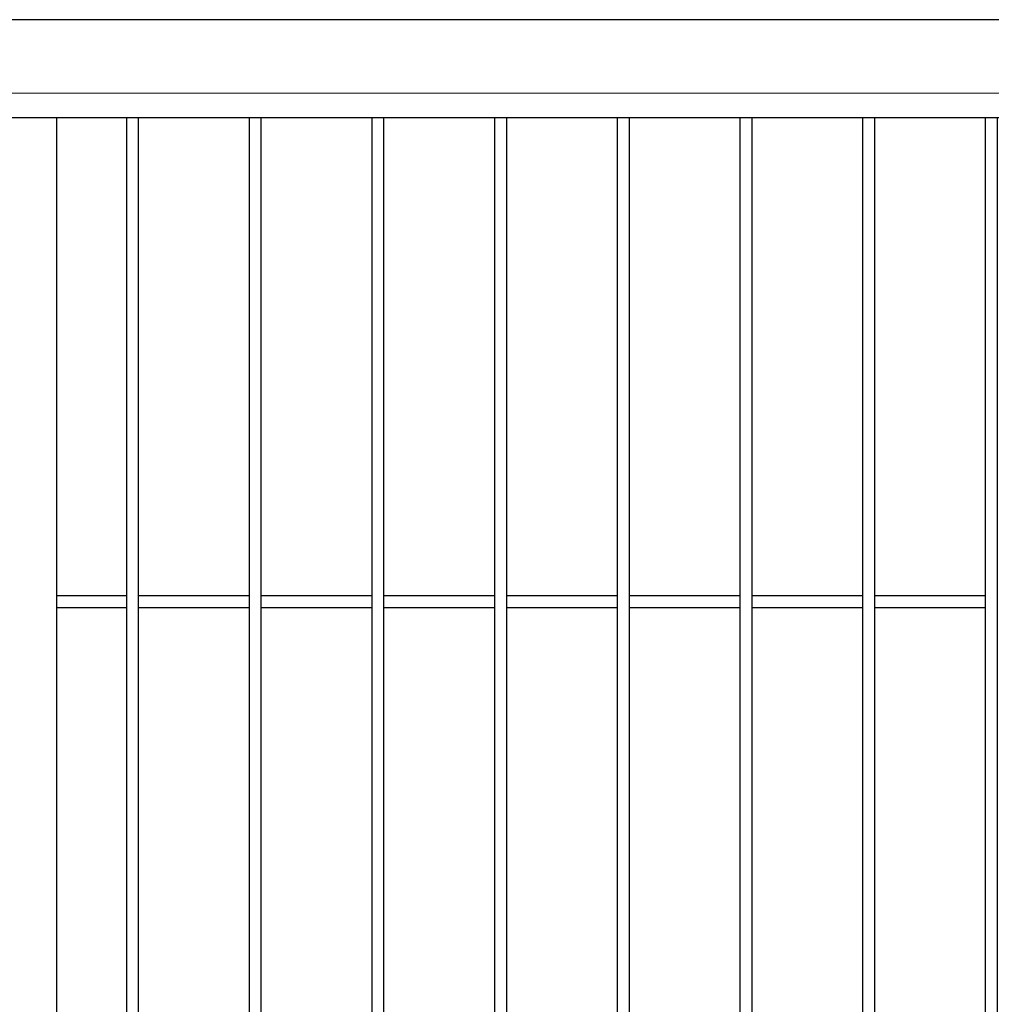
# Model space of a CAD drawing. Header units: inches. Extents: x 1156 to 71303, y -52654 to 51.
# Tile 23 of 217: x 60152 to 60192, y -51176 to -51136. Entities that reach past the tile are written whole.
import ezdxf

# ---------------------------------------------------------------- set-up
doc = ezdxf.new("R2010")
doc.units = ezdxf.units.IN
doc.header["$MEASUREMENT"] = 0
doc.layers.get('0').update_dxf_attribs({"lineweight": 0})
doc.layers.add('AW OGRODZENIA', color=253, linetype='Continuous')

msp = doc.modelspace()

# ---------------------------------------------------------------- linework, layer by layer
at = {"linetype": 'Continuous', "ltscale": 12}
msp.add_lwpolyline([(60084.214, -51288.638), (60384.214, -51288.638), (60384.214, -51138.638), (60084.214, -51138.638)], close=True, dxfattribs=at)
at = {"layer": 'AW OGRODZENIA'}
for p, q in [((60233.766, -51135.638), (60094.266, -51135.638)), ((60229.766, -51139.638), (60098.266, -51139.638)), ((60153.516, -51139.638), (60153.516, -51276.638)), ((60153.516, -51159.099), (60156.368, -51159.099)), ((60153.516, -51159.099), (60156.368, -51159.099)), ((60153.516, -51159.099), (60156.368, -51159.099)), ((60153.516, -51159.099), (60156.368, -51159.099)), ((60153.516, -51159.099), (60156.368, -51159.099)), ((60153.516, -51159.099), (60156.368, -51159.099)), ((60153.516, -51159.099), (60156.368, -51159.099)), ((60153.516, -51159.099), (60156.368, -51159.099)), ((60153.516, -51159.099), (60156.368, -51159.099)), ((60153.516, -51159.099), (60156.368, -51159.099)), ((60153.516, -51159.099), (60156.368, -51159.099)), ((60153.516, -51159.099), (60156.368, -51159.099)), ((60153.516, -51159.099), (60156.368, -51159.099)), ((60153.516, -51159.099), (60156.368, -51159.099)), ((60153.516, -51159.099), (60156.368, -51159.099)), ((60153.516, -51159.099), (60156.368, -51159.099)), ((60153.516, -51159.099), (60156.368, -51159.099)), ((60153.516, -51159.099), (60156.368, -51159.099)), ((60153.516, -51159.099), (60156.368, -51159.099)), ((60153.516, -51159.099), (60156.368, -51159.099)), ((60153.516, -51159.099), (60156.368, -51159.099)), ((60153.516, -51159.099), (60156.368, -51159.099)), ((60153.516, -51159.099), (60156.368, -51159.099)), ((60153.516, -51159.099), (60156.368, -51159.099)), ((60153.516, -51159.099), (60156.368, -51159.099)), ((60156.864, -51159.099), (60161.368, -51159.099)), ((60156.864, -51159.099), (60161.368, -51159.099)), ((60156.864, -51159.099), (60161.368, -51159.099)), ((60156.864, -51159.099), (60161.368, -51159.099)), ((60156.864, -51159.099), (60161.368, -51159.099)), ((60156.864, -51159.099), (60161.368, -51159.099)), ((60156.864, -51159.099), (60161.368, -51159.099)), ((60156.864, -51159.099), (60161.368, -51159.099)), ((60156.864, -51159.099), (60161.368, -51159.099)), ((60156.864, -51159.099), (60161.368, -51159.099)), ((60156.864, -51159.099), (60161.368, -51159.099)), ((60156.864, -51159.099), (60161.368, -51159.099)), ((60156.864, -51159.099), (60161.368, -51159.099)), ((60156.864, -51159.099), (60161.368, -51159.099)), ((60156.864, -51159.099), (60161.368, -51159.099)), ((60156.864, -51159.099), (60161.368, -51159.099)), ((60156.864, -51159.099), (60161.368, -51159.099)), ((60156.864, -51159.099), (60161.368, -51159.099)), ((60156.864, -51159.099), (60161.368, -51159.099)), ((60156.864, -51159.099), (60161.368, -51159.099)), ((60156.864, -51159.099), (60161.368, -51159.099)), ((60156.864, -51159.099), (60161.368, -51159.099)), ((60156.864, -51159.099), (60161.368, -51159.099)), ((60156.864, -51159.099), (60161.368, -51159.099)), ((60156.864, -51159.099), (60161.368, -51159.099)), ((60161.864, -51159.099), (60166.368, -51159.099)), ((60161.864, -51159.099), (60166.368, -51159.099)), ((60161.864, -51159.099), (60166.368, -51159.099)), ((60161.864, -51159.099), (60166.368, -51159.099)), ((60161.864, -51159.099), (60166.368, -51159.099)), ((60161.864, -51159.099), (60166.368, -51159.099)), ((60161.864, -51159.099), (60166.368, -51159.099)), ((60161.864, -51159.099), (60166.368, -51159.099)), ((60161.864, -51159.099), (60166.368, -51159.099)), ((60161.864, -51159.099), (60166.368, -51159.099)), ((60161.864, -51159.099), (60166.368, -51159.099)), ((60161.864, -51159.099), (60166.368, -51159.099)), ((60161.864, -51159.099), (60166.368, -51159.099)), ((60161.864, -51159.099), (60166.368, -51159.099)), ((60161.864, -51159.099), (60166.368, -51159.099)), ((60161.864, -51159.099), (60166.368, -51159.099)), ((60161.864, -51159.099), (60166.368, -51159.099)), ((60161.864, -51159.099), (60166.368, -51159.099)), ((60161.864, -51159.099), (60166.368, -51159.099)), ((60161.864, -51159.099), (60166.368, -51159.099)), ((60161.864, -51159.099), (60166.368, -51159.099)), ((60161.864, -51159.099), (60166.368, -51159.099)), ((60161.864, -51159.099), (60166.368, -51159.099)), ((60161.864, -51159.099), (60166.368, -51159.099)), ((60161.864, -51159.099), (60166.368, -51159.099)), ((60166.864, -51159.099), (60171.368, -51159.099)), ((60166.864, -51159.099), (60171.368, -51159.099)), ((60166.864, -51159.099), (60171.368, -51159.099)), ((60166.864, -51159.099), (60171.368, -51159.099)), ((60166.864, -51159.099), (60171.368, -51159.099)), ((60166.864, -51159.099), (60171.368, -51159.099)), ((60166.864, -51159.099), (60171.368, -51159.099)), ((60166.864, -51159.099), (60171.368, -51159.099)), ((60166.864, -51159.099), (60171.368, -51159.099)), ((60166.864, -51159.099), (60171.368, -51159.099)), ((60166.864, -51159.099), (60171.368, -51159.099)), ((60166.864, -51159.099), (60171.368, -51159.099)), ((60166.864, -51159.099), (60171.368, -51159.099)), ((60166.864, -51159.099), (60171.368, -51159.099)), ((60166.864, -51159.099), (60171.368, -51159.099)), ((60166.864, -51159.099), (60171.368, -51159.099)), ((60166.864, -51159.099), (60171.368, -51159.099)), ((60166.864, -51159.099), (60171.368, -51159.099)), ((60166.864, -51159.099), (60171.368, -51159.099)), ((60166.864, -51159.099), (60171.368, -51159.099)), ((60166.864, -51159.099), (60171.368, -51159.099)), ((60166.864, -51159.099), (60171.368, -51159.099)), ((60166.864, -51159.099), (60171.368, -51159.099)), ((60166.864, -51159.099), (60171.368, -51159.099)), ((60166.864, -51159.099), (60171.368, -51159.099)), ((60171.864, -51159.099), (60176.368, -51159.099)), ((60171.864, -51159.099), (60176.368, -51159.099)), ((60171.864, -51159.099), (60176.368, -51159.099)), ((60171.864, -51159.099), (60176.368, -51159.099)), ((60171.864, -51159.099), (60176.368, -51159.099)), ((60171.864, -51159.099), (60176.368, -51159.099)), ((60171.864, -51159.099), (60176.368, -51159.099)), ((60171.864, -51159.099), (60176.368, -51159.099)), ((60171.864, -51159.099), (60176.368, -51159.099)), ((60171.864, -51159.099), (60176.368, -51159.099)), ((60171.864, -51159.099), (60176.368, -51159.099)), ((60171.864, -51159.099), (60176.368, -51159.099)), ((60171.864, -51159.099), (60176.368, -51159.099)), ((60171.864, -51159.099), (60176.368, -51159.099)), ((60171.864, -51159.099), (60176.368, -51159.099)), ((60171.864, -51159.099), (60176.368, -51159.099)), ((60171.864, -51159.099), (60176.368, -51159.099)), ((60171.864, -51159.099), (60176.368, -51159.099)), ((60171.864, -51159.099), (60176.368, -51159.099)), ((60171.864, -51159.099), (60176.368, -51159.099)), ((60171.864, -51159.099), (60176.368, -51159.099)), ((60171.864, -51159.099), (60176.368, -51159.099)), ((60171.864, -51159.099), (60176.368, -51159.099)), ((60171.864, -51159.099), (60176.368, -51159.099)), ((60171.864, -51159.099), (60176.368, -51159.099)), ((60176.864, -51159.099), (60181.368, -51159.099)), ((60176.864, -51159.099), (60181.368, -51159.099)), ((60176.864, -51159.099), (60181.368, -51159.099)), ((60176.864, -51159.099), (60181.368, -51159.099)), ((60176.864, -51159.099), (60181.368, -51159.099)), ((60176.864, -51159.099), (60181.368, -51159.099)), ((60176.864, -51159.099), (60181.368, -51159.099)), ((60176.864, -51159.099), (60181.368, -51159.099)), ((60176.864, -51159.099), (60181.368, -51159.099)), ((60176.864, -51159.099), (60181.368, -51159.099)), ((60176.864, -51159.099), (60181.368, -51159.099)), ((60176.864, -51159.099), (60181.368, -51159.099)), ((60176.864, -51159.099), (60181.368, -51159.099)), ((60176.864, -51159.099), (60181.368, -51159.099)), ((60176.864, -51159.099), (60181.368, -51159.099)), ((60176.864, -51159.099), (60181.368, -51159.099)), ((60176.864, -51159.099), (60181.368, -51159.099)), ((60176.864, -51159.099), (60181.368, -51159.099)), ((60176.864, -51159.099), (60181.368, -51159.099)), ((60176.864, -51159.099), (60181.368, -51159.099)), ((60176.864, -51159.099), (60181.368, -51159.099)), ((60176.864, -51159.099), (60181.368, -51159.099)), ((60176.864, -51159.099), (60181.368, -51159.099)), ((60176.864, -51159.099), (60181.368, -51159.099)), ((60176.864, -51159.099), (60181.368, -51159.099)), ((60181.864, -51159.099), (60186.368, -51159.099)), ((60181.864, -51159.099), (60186.368, -51159.099)), ((60181.864, -51159.099), (60186.368, -51159.099)), ((60181.864, -51159.099), (60186.368, -51159.099)), ((60181.864, -51159.099), (60186.368, -51159.099)), ((60181.864, -51159.099), (60186.368, -51159.099)), ((60181.864, -51159.099), (60186.368, -51159.099)), ((60181.864, -51159.099), (60186.368, -51159.099)), ((60181.864, -51159.099), (60186.368, -51159.099)), ((60181.864, -51159.099), (60186.368, -51159.099)), ((60181.864, -51159.099), (60186.368, -51159.099)), ((60181.864, -51159.099), (60186.368, -51159.099)), ((60181.864, -51159.099), (60186.368, -51159.099)), ((60181.864, -51159.099), (60186.368, -51159.099)), ((60181.864, -51159.099), (60186.368, -51159.099)), ((60181.864, -51159.099), (60186.368, -51159.099)), ((60181.864, -51159.099), (60186.368, -51159.099)), ((60181.864, -51159.099), (60186.368, -51159.099)), ((60181.864, -51159.099), (60186.368, -51159.099)), ((60181.864, -51159.099), (60186.368, -51159.099)), ((60181.864, -51159.099), (60186.368, -51159.099)), ((60181.864, -51159.099), (60186.368, -51159.099)), ((60181.864, -51159.099), (60186.368, -51159.099)), ((60181.864, -51159.099), (60186.368, -51159.099)), ((60181.864, -51159.099), (60186.368, -51159.099)), ((60186.864, -51159.099), (60191.368, -51159.099)), ((60186.864, -51159.099), (60191.368, -51159.099)), ((60186.864, -51159.099), (60191.368, -51159.099)), ((60186.864, -51159.099), (60191.368, -51159.099)), ((60186.864, -51159.099), (60191.368, -51159.099)), ((60186.864, -51159.099), (60191.368, -51159.099)), ((60186.864, -51159.099), (60191.368, -51159.099)), ((60186.864, -51159.099), (60191.368, -51159.099)), ((60186.864, -51159.099), (60191.368, -51159.099)), ((60186.864, -51159.099), (60191.368, -51159.099)), ((60186.864, -51159.099), (60191.368, -51159.099)), ((60186.864, -51159.099), (60191.368, -51159.099)), ((60186.864, -51159.099), (60191.368, -51159.099)), ((60186.864, -51159.099), (60191.368, -51159.099)), ((60186.864, -51159.099), (60191.368, -51159.099)), ((60186.864, -51159.099), (60191.368, -51159.099)), ((60186.864, -51159.099), (60191.368, -51159.099)), ((60186.864, -51159.099), (60191.368, -51159.099)), ((60186.864, -51159.099), (60191.368, -51159.099)), ((60186.864, -51159.099), (60191.368, -51159.099)), ((60186.864, -51159.099), (60191.368, -51159.099)), ((60186.864, -51159.099), (60191.368, -51159.099)), ((60186.864, -51159.099), (60191.368, -51159.099)), ((60186.864, -51159.099), (60191.368, -51159.099)), ((60186.864, -51159.099), (60191.368, -51159.099)), ((60153.516, -51159.599), (60156.368, -51159.599)), ((60153.516, -51159.599), (60156.368, -51159.599)), ((60153.516, -51159.599), (60156.368, -51159.599)), ((60153.516, -51159.599), (60156.368, -51159.599)), ((60153.516, -51159.599), (60156.368, -51159.599)), ((60153.516, -51159.599), (60156.368, -51159.599)), ((60153.516, -51159.599), (60156.368, -51159.599)), ((60153.516, -51159.599), (60156.368, -51159.599)), ((60153.516, -51159.599), (60156.368, -51159.599)), ((60153.516, -51159.599), (60156.368, -51159.599)), ((60153.516, -51159.599), (60156.368, -51159.599)), ((60153.516, -51159.599), (60156.368, -51159.599)), ((60153.516, -51159.599), (60156.368, -51159.599)), ((60153.516, -51159.599), (60156.368, -51159.599)), ((60153.516, -51159.599), (60156.368, -51159.599)), ((60153.516, -51159.599), (60156.368, -51159.599)), ((60153.516, -51159.599), (60156.368, -51159.599)), ((60153.516, -51159.599), (60156.368, -51159.599)), ((60153.516, -51159.599), (60156.368, -51159.599)), ((60153.516, -51159.599), (60156.368, -51159.599)), ((60153.516, -51159.599), (60156.368, -51159.599)), ((60153.516, -51159.599), (60156.368, -51159.599)), ((60153.516, -51159.599), (60156.368, -51159.599)), ((60153.516, -51159.599), (60156.368, -51159.599)), ((60153.516, -51159.599), (60156.368, -51159.599)), ((60156.864, -51159.599), (60161.368, -51159.599)), ((60156.864, -51159.599), (60161.368, -51159.599)), ((60156.864, -51159.599), (60161.368, -51159.599)), ((60156.864, -51159.599), (60161.368, -51159.599)), ((60156.864, -51159.599), (60161.368, -51159.599)), ((60156.864, -51159.599), (60161.368, -51159.599)), ((60156.864, -51159.599), (60161.368, -51159.599)), ((60156.864, -51159.599), (60161.368, -51159.599)), ((60156.864, -51159.599), (60161.368, -51159.599)), ((60156.864, -51159.599), (60161.368, -51159.599)), ((60156.864, -51159.599), (60161.368, -51159.599)), ((60156.864, -51159.599), (60161.368, -51159.599)), ((60156.864, -51159.599), (60161.368, -51159.599)), ((60156.864, -51159.599), (60161.368, -51159.599)), ((60156.864, -51159.599), (60161.368, -51159.599)), ((60156.864, -51159.599), (60161.368, -51159.599)), ((60156.864, -51159.599), (60161.368, -51159.599)), ((60156.864, -51159.599), (60161.368, -51159.599)), ((60156.864, -51159.599), (60161.368, -51159.599)), ((60156.864, -51159.599), (60161.368, -51159.599)), ((60156.864, -51159.599), (60161.368, -51159.599)), ((60156.864, -51159.599), (60161.368, -51159.599)), ((60156.864, -51159.599), (60161.368, -51159.599)), ((60156.864, -51159.599), (60161.368, -51159.599)), ((60156.864, -51159.599), (60161.368, -51159.599)), ((60161.864, -51159.599), (60166.368, -51159.599)), ((60161.864, -51159.599), (60166.368, -51159.599)), ((60161.864, -51159.599), (60166.368, -51159.599)), ((60161.864, -51159.599), (60166.368, -51159.599)), ((60161.864, -51159.599), (60166.368, -51159.599)), ((60161.864, -51159.599), (60166.368, -51159.599)), ((60161.864, -51159.599), (60166.368, -51159.599)), ((60161.864, -51159.599), (60166.368, -51159.599)), ((60161.864, -51159.599), (60166.368, -51159.599)), ((60161.864, -51159.599), (60166.368, -51159.599)), ((60161.864, -51159.599), (60166.368, -51159.599)), ((60161.864, -51159.599), (60166.368, -51159.599)), ((60161.864, -51159.599), (60166.368, -51159.599)), ((60161.864, -51159.599), (60166.368, -51159.599)), ((60161.864, -51159.599), (60166.368, -51159.599)), ((60161.864, -51159.599), (60166.368, -51159.599)), ((60161.864, -51159.599), (60166.368, -51159.599)), ((60161.864, -51159.599), (60166.368, -51159.599)), ((60161.864, -51159.599), (60166.368, -51159.599)), ((60161.864, -51159.599), (60166.368, -51159.599)), ((60161.864, -51159.599), (60166.368, -51159.599)), ((60161.864, -51159.599), (60166.368, -51159.599)), ((60161.864, -51159.599), (60166.368, -51159.599)), ((60161.864, -51159.599), (60166.368, -51159.599)), ((60161.864, -51159.599), (60166.368, -51159.599)), ((60166.864, -51159.599), (60171.368, -51159.599)), ((60166.864, -51159.599), (60171.368, -51159.599)), ((60166.864, -51159.599), (60171.368, -51159.599)), ((60166.864, -51159.599), (60171.368, -51159.599)), ((60166.864, -51159.599), (60171.368, -51159.599)), ((60166.864, -51159.599), (60171.368, -51159.599)), ((60166.864, -51159.599), (60171.368, -51159.599)), ((60166.864, -51159.599), (60171.368, -51159.599)), ((60166.864, -51159.599), (60171.368, -51159.599)), ((60166.864, -51159.599), (60171.368, -51159.599)), ((60166.864, -51159.599), (60171.368, -51159.599)), ((60166.864, -51159.599), (60171.368, -51159.599)), ((60166.864, -51159.599), (60171.368, -51159.599)), ((60166.864, -51159.599), (60171.368, -51159.599)), ((60166.864, -51159.599), (60171.368, -51159.599)), ((60166.864, -51159.599), (60171.368, -51159.599)), ((60166.864, -51159.599), (60171.368, -51159.599)), ((60166.864, -51159.599), (60171.368, -51159.599)), ((60166.864, -51159.599), (60171.368, -51159.599)), ((60166.864, -51159.599), (60171.368, -51159.599)), ((60166.864, -51159.599), (60171.368, -51159.599)), ((60166.864, -51159.599), (60171.368, -51159.599)), ((60166.864, -51159.599), (60171.368, -51159.599)), ((60166.864, -51159.599), (60171.368, -51159.599)), ((60166.864, -51159.599), (60171.368, -51159.599)), ((60171.864, -51159.599), (60176.368, -51159.599)), ((60171.864, -51159.599), (60176.368, -51159.599)), ((60171.864, -51159.599), (60176.368, -51159.599)), ((60171.864, -51159.599), (60176.368, -51159.599)), ((60171.864, -51159.599), (60176.368, -51159.599)), ((60171.864, -51159.599), (60176.368, -51159.599)), ((60171.864, -51159.599), (60176.368, -51159.599)), ((60171.864, -51159.599), (60176.368, -51159.599)), ((60171.864, -51159.599), (60176.368, -51159.599)), ((60171.864, -51159.599), (60176.368, -51159.599)), ((60171.864, -51159.599), (60176.368, -51159.599)), ((60171.864, -51159.599), (60176.368, -51159.599)), ((60171.864, -51159.599), (60176.368, -51159.599)), ((60171.864, -51159.599), (60176.368, -51159.599)), ((60171.864, -51159.599), (60176.368, -51159.599)), ((60171.864, -51159.599), (60176.368, -51159.599)), ((60171.864, -51159.599), (60176.368, -51159.599)), ((60171.864, -51159.599), (60176.368, -51159.599)), ((60171.864, -51159.599), (60176.368, -51159.599)), ((60171.864, -51159.599), (60176.368, -51159.599)), ((60171.864, -51159.599), (60176.368, -51159.599)), ((60171.864, -51159.599), (60176.368, -51159.599)), ((60171.864, -51159.599), (60176.368, -51159.599)), ((60171.864, -51159.599), (60176.368, -51159.599)), ((60171.864, -51159.599), (60176.368, -51159.599)), ((60176.864, -51159.599), (60181.368, -51159.599)), ((60176.864, -51159.599), (60181.368, -51159.599)), ((60176.864, -51159.599), (60181.368, -51159.599)), ((60176.864, -51159.599), (60181.368, -51159.599)), ((60176.864, -51159.599), (60181.368, -51159.599)), ((60176.864, -51159.599), (60181.368, -51159.599)), ((60176.864, -51159.599), (60181.368, -51159.599)), ((60176.864, -51159.599), (60181.368, -51159.599)), ((60176.864, -51159.599), (60181.368, -51159.599)), ((60176.864, -51159.599), (60181.368, -51159.599)), ((60176.864, -51159.599), (60181.368, -51159.599)), ((60176.864, -51159.599), (60181.368, -51159.599)), ((60176.864, -51159.599), (60181.368, -51159.599)), ((60176.864, -51159.599), (60181.368, -51159.599)), ((60176.864, -51159.599), (60181.368, -51159.599)), ((60176.864, -51159.599), (60181.368, -51159.599)), ((60176.864, -51159.599), (60181.368, -51159.599)), ((60176.864, -51159.599), (60181.368, -51159.599)), ((60176.864, -51159.599), (60181.368, -51159.599)), ((60176.864, -51159.599), (60181.368, -51159.599)), ((60176.864, -51159.599), (60181.368, -51159.599)), ((60176.864, -51159.599), (60181.368, -51159.599)), ((60176.864, -51159.599), (60181.368, -51159.599)), ((60176.864, -51159.599), (60181.368, -51159.599)), ((60176.864, -51159.599), (60181.368, -51159.599)), ((60181.864, -51159.599), (60186.368, -51159.599)), ((60181.864, -51159.599), (60186.368, -51159.599)), ((60181.864, -51159.599), (60186.368, -51159.599)), ((60181.864, -51159.599), (60186.368, -51159.599)), ((60181.864, -51159.599), (60186.368, -51159.599)), ((60181.864, -51159.599), (60186.368, -51159.599)), ((60181.864, -51159.599), (60186.368, -51159.599)), ((60181.864, -51159.599), (60186.368, -51159.599)), ((60181.864, -51159.599), (60186.368, -51159.599)), ((60181.864, -51159.599), (60186.368, -51159.599)), ((60181.864, -51159.599), (60186.368, -51159.599)), ((60181.864, -51159.599), (60186.368, -51159.599)), ((60181.864, -51159.599), (60186.368, -51159.599)), ((60181.864, -51159.599), (60186.368, -51159.599)), ((60181.864, -51159.599), (60186.368, -51159.599)), ((60181.864, -51159.599), (60186.368, -51159.599)), ((60181.864, -51159.599), (60186.368, -51159.599)), ((60181.864, -51159.599), (60186.368, -51159.599)), ((60181.864, -51159.599), (60186.368, -51159.599)), ((60181.864, -51159.599), (60186.368, -51159.599)), ((60181.864, -51159.599), (60186.368, -51159.599)), ((60181.864, -51159.599), (60186.368, -51159.599)), ((60181.864, -51159.599), (60186.368, -51159.599)), ((60181.864, -51159.599), (60186.368, -51159.599)), ((60181.864, -51159.599), (60186.368, -51159.599)), ((60186.864, -51159.599), (60191.368, -51159.599)), ((60186.864, -51159.599), (60191.368, -51159.599)), ((60186.864, -51159.599), (60191.368, -51159.599)), ((60186.864, -51159.599), (60191.368, -51159.599)), ((60186.864, -51159.599), (60191.368, -51159.599)), ((60186.864, -51159.599), (60191.368, -51159.599)), ((60186.864, -51159.599), (60191.368, -51159.599)), ((60186.864, -51159.599), (60191.368, -51159.599)), ((60186.864, -51159.599), (60191.368, -51159.599)), ((60186.864, -51159.599), (60191.368, -51159.599)), ((60186.864, -51159.599), (60191.368, -51159.599)), ((60186.864, -51159.599), (60191.368, -51159.599)), ((60186.864, -51159.599), (60191.368, -51159.599)), ((60186.864, -51159.599), (60191.368, -51159.599)), ((60186.864, -51159.599), (60191.368, -51159.599)), ((60186.864, -51159.599), (60191.368, -51159.599)), ((60186.864, -51159.599), (60191.368, -51159.599)), ((60186.864, -51159.599), (60191.368, -51159.599)), ((60186.864, -51159.599), (60191.368, -51159.599)), ((60186.864, -51159.599), (60191.368, -51159.599)), ((60186.864, -51159.599), (60191.368, -51159.599)), ((60186.864, -51159.599), (60191.368, -51159.599)), ((60186.864, -51159.599), (60191.368, -51159.599)), ((60186.864, -51159.599), (60191.368, -51159.599)), ((60186.864, -51159.599), (60191.368, -51159.599))]:
    msp.add_line(p, q, dxfattribs=at)
for points in [[(60156.864, -51139.638), (60156.368, -51139.638), (60156.368, -51276.638), (60156.864, -51276.638)], [(60161.864, -51139.638), (60161.368, -51139.638), (60161.368, -51276.638), (60161.864, -51276.638)], [(60166.864, -51139.638), (60166.368, -51139.638), (60166.368, -51276.638), (60166.864, -51276.638)], [(60171.864, -51139.638), (60171.368, -51139.638), (60171.368, -51276.638), (60171.864, -51276.638)], [(60176.864, -51139.638), (60176.368, -51139.638), (60176.368, -51276.638), (60176.864, -51276.638)], [(60181.864, -51139.638), (60181.368, -51139.638), (60181.368, -51276.638), (60181.864, -51276.638)], [(60186.864, -51139.638), (60186.368, -51139.638), (60186.368, -51276.638), (60186.864, -51276.638)], [(60191.864, -51139.638), (60191.368, -51139.638), (60191.368, -51276.638), (60191.864, -51276.638)]]:
    msp.add_lwpolyline(points, close=True, dxfattribs=at)

doc.saveas('drawing.dxf')
